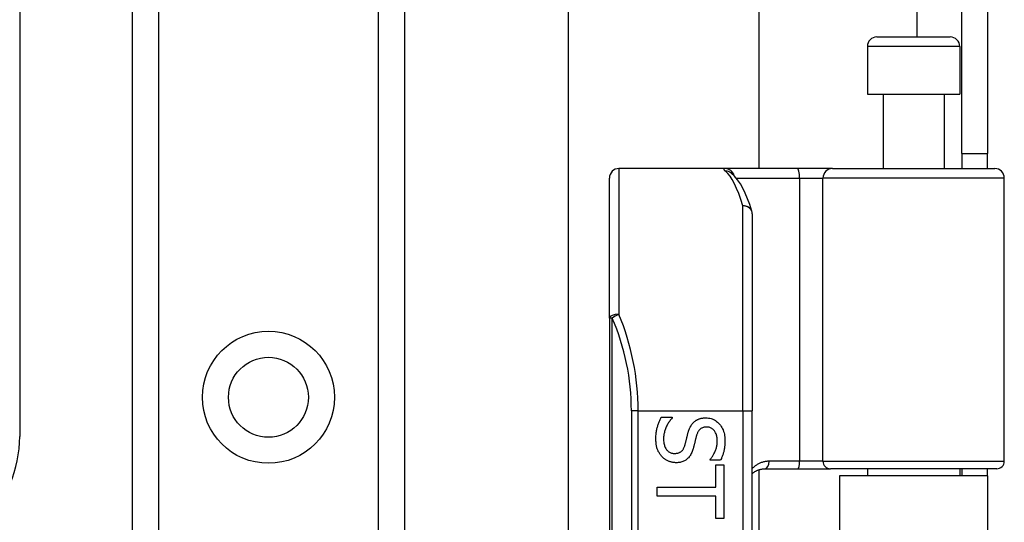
# Model space of a CAD drawing. Header units: inches. Extents: x 4 to 76.4, y 5.6 to 49.6.
# Tile 40 of 56: x 20.9 to 23.4, y 33 to 34.2. Entities that reach past the tile are written whole.
import ezdxf

# ---------------------------------------------------------------- set-up
doc = ezdxf.new("R2010")
doc.units = ezdxf.units.IN
doc.header["$LTSCALE"] = 4.856739
doc.header["$MEASUREMENT"] = 0
doc.layers.add('Visible Edges(ANSI)', color=7, linetype='Continuous', lineweight=25)
doc.layers.add('Visible Tangent Edges(ANSI)', color=7, linetype='Continuous', lineweight=25)

msp = doc.modelspace()

# ---------------------------------------------------------------- linework, layer by layer
at = {"layer": 'Visible Edges(ANSI)'}
for p, q in [((22.3135, 32.8557), (22.3135, 36.5084)), ((22.7934, 36.5084), (22.7934, 33.8492)), ((21.2154, 19.6782), (21.2154, 36.0712)), ((21.9004, 36.0712), (21.9004, 19.6782)), ((20.9314, 35.0035), (20.9314, 33.1751)), ((23.3046, 33.887), (23.3046, 34.2673)), ((23.3692, 34.2673), (23.3692, 33.887)), ((23.0904, 34.1803), (23.2751, 34.1803)), ((23.0664, 34.1563), (23.0664, 34.0363)), ((23.2991, 34.1563), (23.2991, 34.0363)), ((23.0664, 34.0363), (23.2991, 34.0363)), ((23.106, 34.0363), (23.106, 33.8492)), ((23.2595, 34.0363), (23.2595, 33.8492)), ((23.3046, 33.887), (23.3046, 33.8492)), ((23.3046, 33.887), (23.3692, 33.887)), ((23.3692, 33.8492), (23.3692, 33.887)), ((22.7081, 33.8492), (22.4407, 33.8492)), ((22.8903, 33.8492), (22.7081, 33.8492)), ((22.7236, 33.8377), (22.7231, 33.8382)), ((22.9785, 33.8492), (22.8903, 33.8492)), ((22.9785, 33.8492), (23.3873, 33.8492)), ((22.4167, 33.4727), (22.4167, 33.8252)), ((23.4113, 33.1126), (23.4113, 33.8252)), ((22.7766, 33.7349), (22.7766, 33.2397)), ((22.4167, 33.4727), (22.4167, 31.1784)), ((22.7766, 31.4114), (22.7766, 33.2397)), ((22.5469, 33.223), (22.5749, 33.223)), ((22.5749, 33.223), (22.5749, 33.2214)), ((22.6702, 33.1153), (22.6702, 33.117)), ((22.6969, 33.1153), (22.6702, 33.1153)), ((22.6849, 33.1032), (22.7048, 33.1032)), ((22.6849, 33.0469), (22.6849, 33.1032)), ((22.7048, 33.1032), (22.7048, 32.9682)), ((22.7934, 33.0911), (22.7934, 31.56)), ((22.808, 33.0934), (22.8914, 33.0934)), ((22.8914, 33.0934), (22.9737, 33.0934)), ((23.3921, 33.0934), (22.9737, 33.0934)), ((23.0664, 33.0934), (23.0664, 33.0758)), ((23.2991, 33.0934), (23.2991, 33.0758)), ((23.3046, 33.0934), (23.3046, 33.0758)), ((23.3692, 33.0758), (23.3692, 33.0934)), ((23.3692, 33.0758), (22.9963, 33.0758)), ((22.9963, 33.0758), (22.9963, 31.5753)), ((23.3692, 33.0758), (23.3692, 31.5753)), ((22.5368, 33.0245), (22.5368, 33.0469)), ((22.5368, 33.0469), (22.6849, 33.0469)), ((22.6849, 33.0245), (22.5368, 33.0245)), ((22.6849, 32.9682), (22.6849, 33.0245)), ((22.7048, 32.9682), (22.6849, 32.9682))]:
    msp.add_line(p, q, dxfattribs=at)
at = {"layer": 'Visible Edges(ANSI)', "flags": 128}
for points in [[(22.7755, 33.742), (22.7702, 33.7583), (22.7647, 33.7733), (22.7589, 33.7871), (22.7529, 33.7996), (22.7465, 33.811), (22.7396, 33.8211), (22.7321, 33.83), (22.7236, 33.8377)], [(22.5338, 33.1679), (22.5338, 33.1709), (22.5339, 33.1738), (22.534, 33.1766), (22.5342, 33.1794), (22.5345, 33.1821), (22.5348, 33.1847), (22.5351, 33.1873), (22.5355, 33.1898), (22.536, 33.1922), (22.5365, 33.1945), (22.537, 33.1967), (22.5376, 33.1989), (22.5383, 33.201), (22.5389, 33.2031), (22.5396, 33.2052), (22.5403, 33.2073), (22.5411, 33.2093), (22.5418, 33.2113), (22.5426, 33.2133), (22.5434, 33.2153), (22.5443, 33.2172), (22.5451, 33.2192), (22.546, 33.2211), (22.5469, 33.223)], [(22.5749, 33.2214), (22.5732, 33.2195), (22.5716, 33.2176), (22.57, 33.2157), (22.5685, 33.2137), (22.5671, 33.2117), (22.5657, 33.2096), (22.5644, 33.2075), (22.5632, 33.2054), (22.562, 33.2032), (22.5609, 33.2009), (22.5598, 33.1987), (22.5589, 33.1964), (22.5579, 33.1941), (22.5571, 33.1918), (22.5564, 33.1895), (22.5557, 33.1872), (22.5551, 33.1849), (22.5546, 33.1827), (22.5541, 33.1804), (22.5538, 33.1782), (22.5535, 33.176), (22.5533, 33.1738), (22.5532, 33.1717), (22.5531, 33.1695)], [(22.6145, 33.1831), (22.6149, 33.1845), (22.6153, 33.186), (22.6157, 33.1873), (22.6162, 33.1887), (22.6166, 33.19), (22.6171, 33.1914), (22.6176, 33.1926), (22.6181, 33.1939), (22.6186, 33.1951), (22.6192, 33.1964), (22.6197, 33.1975), (22.6203, 33.1987), (22.6209, 33.1998), (22.6215, 33.2009), (22.6222, 33.202), (22.6229, 33.2031), (22.6236, 33.2041), (22.6243, 33.2052), (22.6251, 33.2062), (22.6259, 33.2072), (22.6267, 33.2081), (22.6276, 33.2091), (22.6284, 33.21), (22.6294, 33.2109)], [(22.6294, 33.2109), (22.6303, 33.2117), (22.6313, 33.2125), (22.6323, 33.2133), (22.6333, 33.2141), (22.6343, 33.2148), (22.6354, 33.2155), (22.6365, 33.2161), (22.6376, 33.2167), (22.6388, 33.2173), (22.64, 33.2179), (22.6412, 33.2184), (22.6424, 33.2189), (22.6437, 33.2194), (22.645, 33.2198), (22.6463, 33.2202), (22.6477, 33.2205), (22.6491, 33.2208), (22.6505, 33.221), (22.6519, 33.2213), (22.6534, 33.2214), (22.655, 33.2216), (22.6565, 33.2217), (22.6581, 33.2217), (22.6597, 33.2218)], [(22.6597, 33.2218), (22.6631, 33.2217), (22.6663, 33.2213), (22.6695, 33.2208), (22.6726, 33.22), (22.6756, 33.219), (22.6785, 33.2178), (22.6813, 33.2163), (22.684, 33.2147), (22.6866, 33.2128), (22.6892, 33.2107), (22.6916, 33.2084), (22.6939, 33.2058), (22.6961, 33.2031), (22.6982, 33.2003), (22.7, 33.1973), (22.7016, 33.1943), (22.7031, 33.1911), (22.7043, 33.1877), (22.7054, 33.1843), (22.7062, 33.1807), (22.7069, 33.1771), (22.7074, 33.1732), (22.7077, 33.1693), (22.7078, 33.1653)], [(22.6069, 33.1528), (22.6073, 33.154), (22.6076, 33.1553), (22.6079, 33.1566), (22.6083, 33.1578), (22.6086, 33.159), (22.6089, 33.1602), (22.6092, 33.1614), (22.6095, 33.1625), (22.6098, 33.1637), (22.6101, 33.1648), (22.6103, 33.1659), (22.6106, 33.167), (22.6108, 33.1681), (22.6111, 33.1692), (22.6114, 33.1704), (22.6117, 33.1716), (22.612, 33.1729), (22.6123, 33.1742), (22.6126, 33.1756), (22.613, 33.177), (22.6134, 33.1785), (22.6137, 33.18), (22.6141, 33.1815), (22.6145, 33.1831)], [(22.662, 33.1985), (22.6603, 33.1984), (22.6586, 33.1983), (22.657, 33.1981), (22.6554, 33.1979), (22.6539, 33.1975), (22.6525, 33.1971), (22.6511, 33.1966), (22.6498, 33.196), (22.6485, 33.1953), (22.6473, 33.1946), (22.6462, 33.1937), (22.6451, 33.1928), (22.644, 33.1919), (22.6431, 33.1908), (22.6421, 33.1897), (22.6412, 33.1885), (22.6404, 33.1873), (22.6396, 33.1859), (22.6389, 33.1846), (22.6382, 33.1831), (22.6375, 33.1816), (22.6369, 33.18), (22.6364, 33.1783), (22.6359, 33.1766)], [(22.6884, 33.1638), (22.6884, 33.1663), (22.6882, 33.1688), (22.688, 33.1712), (22.6876, 33.1735), (22.6872, 33.1757), (22.6866, 33.1778), (22.686, 33.1799), (22.6852, 33.1818), (22.6843, 33.1837), (22.6834, 33.1855), (22.6823, 33.1873), (22.6811, 33.1889), (22.6799, 33.1904), (22.6786, 33.1918), (22.6772, 33.1931), (22.6758, 33.1942), (22.6743, 33.1952), (22.6727, 33.1961), (22.6711, 33.1968), (22.6694, 33.1974), (22.6677, 33.1979), (22.6658, 33.1982), (22.664, 33.1984), (22.662, 33.1985)], [(22.5491, 33.124), (22.5478, 33.1254), (22.5467, 33.1268), (22.5456, 33.1282), (22.5445, 33.1296), (22.5435, 33.1311), (22.5426, 33.1326), (22.5416, 33.1341), (22.5408, 33.1357), (22.5399, 33.1373), (22.5392, 33.1389), (22.5384, 33.1406), (22.5378, 33.1423), (22.5371, 33.144), (22.5365, 33.1458), (22.536, 33.1477), (22.5356, 33.1497), (22.5352, 33.1517), (22.5348, 33.1538), (22.5345, 33.1559), (22.5342, 33.1582), (22.5341, 33.1605), (22.5339, 33.1629), (22.5338, 33.1653), (22.5338, 33.1679)], [(22.5531, 33.1695), (22.5532, 33.1665), (22.5533, 33.1636), (22.5536, 33.1608), (22.554, 33.1582), (22.5545, 33.1556), (22.5551, 33.1532), (22.5558, 33.151), (22.5566, 33.1488), (22.5575, 33.1468), (22.5585, 33.1449), (22.5596, 33.1432), (22.5608, 33.1415), (22.5621, 33.14), (22.5635, 33.1386), (22.565, 33.1374), (22.5665, 33.1363), (22.5681, 33.1353), (22.5698, 33.1344), (22.5715, 33.1337), (22.5733, 33.1331), (22.5752, 33.1327), (22.5771, 33.1323), (22.5791, 33.1321), (22.5812, 33.1321)], [(22.6359, 33.1766), (22.6356, 33.1754), (22.6352, 33.1741), (22.6349, 33.1728), (22.6346, 33.1715), (22.6342, 33.1701), (22.6338, 33.1687), (22.6335, 33.1672), (22.6331, 33.1657), (22.6327, 33.1642), (22.6323, 33.1626), (22.6319, 33.1609), (22.6315, 33.1592), (22.6311, 33.1575), (22.6307, 33.1559), (22.6303, 33.1543), (22.6299, 33.1528), (22.6296, 33.1513), (22.6292, 33.1498), (22.6288, 33.1484), (22.6284, 33.1471), (22.6281, 33.1458), (22.6277, 33.1445), (22.6274, 33.1433), (22.627, 33.1421)], [(22.6702, 33.117), (22.6714, 33.1183), (22.6726, 33.1198), (22.6737, 33.1213), (22.6749, 33.1228), (22.676, 33.1244), (22.6771, 33.1261), (22.6781, 33.1279), (22.6791, 33.1297), (22.6801, 33.1315), (22.6811, 33.1335), (22.6821, 33.1355), (22.683, 33.1375), (22.6839, 33.1396), (22.6846, 33.1417), (22.6854, 33.1438), (22.686, 33.146), (22.6866, 33.1482), (22.6871, 33.1503), (22.6875, 33.1525), (22.6878, 33.1548), (22.6881, 33.157), (22.6883, 33.1592), (22.6884, 33.1615), (22.6884, 33.1638)], [(22.7078, 33.1653), (22.7077, 33.1629), (22.7077, 33.1606), (22.7076, 33.1583), (22.7074, 33.156), (22.7073, 33.1538), (22.7071, 33.1515), (22.7068, 33.1493), (22.7065, 33.1471), (22.7062, 33.145), (22.7058, 33.1428), (22.7054, 33.1407), (22.705, 33.1386), (22.7045, 33.1365), (22.704, 33.1345), (22.7034, 33.1324), (22.7028, 33.1304), (22.7022, 33.1285), (22.7015, 33.1265), (22.7009, 33.1246), (22.7001, 33.1227), (22.6994, 33.1208), (22.6986, 33.119), (22.6977, 33.1171), (22.6969, 33.1153)], [(22.5812, 33.1321), (22.5828, 33.1321), (22.5844, 33.1322), (22.586, 33.1324), (22.5875, 33.1326), (22.5889, 33.1329), (22.5903, 33.1333), (22.5916, 33.1338), (22.5929, 33.1343), (22.5941, 33.1349), (22.5953, 33.1355), (22.5964, 33.1362), (22.5975, 33.137), (22.5985, 33.1379), (22.5995, 33.1389), (22.6004, 33.1399), (22.6013, 33.141), (22.6022, 33.1422), (22.603, 33.1434), (22.6037, 33.1448), (22.6045, 33.1462), (22.6051, 33.1477), (22.6058, 33.1493), (22.6064, 33.151), (22.6069, 33.1528)], [(22.627, 33.1421), (22.6261, 33.1393), (22.6251, 33.1366), (22.6241, 33.1341), (22.6229, 33.1316), (22.6217, 33.1293), (22.6204, 33.1272), (22.619, 33.1251), (22.6176, 33.1232), (22.6161, 33.1214), (22.6145, 33.1198), (22.6128, 33.1182), (22.611, 33.1168), (22.6092, 33.1155), (22.6074, 33.1144), (22.6054, 33.1133), (22.6034, 33.1124), (22.6013, 33.1115), (22.5991, 33.1108), (22.5969, 33.1102), (22.5946, 33.1097), (22.5922, 33.1093), (22.5898, 33.109), (22.5873, 33.1088), (22.5847, 33.1088)], [(22.5847, 33.1088), (22.5831, 33.1088), (22.5814, 33.1089), (22.5798, 33.109), (22.5781, 33.1092), (22.5765, 33.1095), (22.5749, 33.1098), (22.5733, 33.1102), (22.5716, 33.1106), (22.57, 33.111), (22.5684, 33.1116), (22.5668, 33.1122), (22.5652, 33.1128), (22.5637, 33.1135), (22.5622, 33.1142), (22.5607, 33.115), (22.5592, 33.1158), (22.5578, 33.1167), (22.5564, 33.1176), (22.5551, 33.1186), (22.5538, 33.1196), (22.5526, 33.1206), (22.5514, 33.1217), (22.5502, 33.1229), (22.5491, 33.124)], [(22.7766, 33.0817), (22.7776, 33.0826), (22.7787, 33.0834), (22.7798, 33.0843), (22.781, 33.085), (22.7821, 33.0858), (22.7833, 33.0865), (22.7845, 33.0872), (22.7857, 33.0879), (22.787, 33.0885), (22.7882, 33.0891), (22.7895, 33.0897), (22.7908, 33.0902), (22.7922, 33.0907), (22.7935, 33.0911), (22.7949, 33.0915), (22.7963, 33.0919), (22.7977, 33.0922), (22.7991, 33.0925), (22.8005, 33.0928), (22.802, 33.093), (22.8035, 33.0931), (22.805, 33.0933), (22.8065, 33.0933), (22.808, 33.0934)]]:
    msp.add_lwpolyline(points, dxfattribs=at)
at = {"layer": 'Visible Edges(ANSI)'}
msp.add_circle((21.5579, 33.2734), 0.1006, dxfattribs=at)
for centre, radius, start, end in [((23.0904, 34.1563), 0.024, 90, 180), ((23.2751, 34.1563), 0.024, 0, 90), ((22.4407, 33.8252), 0.024, 90, 180), ((23.3873, 33.8252), 0.024, 0, 90), ((22.7526, 33.7349), 0.024, 0, 17.0415), ((20.6267, 33.1751), 0.3047, 270, 0), ((23.3921, 33.1126), 0.0192, 270, 0)]:
    msp.add_arc(centre, radius, start, end, dxfattribs=at)
at = {"layer": 'Visible Tangent Edges(ANSI)'}
for p, q in [((23.1913, 37.328), (23.1913, 34.1803)), ((21.2811, 36.0712), (21.2811, 19.6782)), ((21.8348, 19.6782), (21.8348, 36.0712)), ((23.2991, 34.1563), (23.0664, 34.1563)), ((22.4407, 33.8492), (22.4407, 33.4822)), ((22.7364, 33.8252), (22.8958, 33.8252)), ((22.8958, 33.8252), (22.8958, 33.1126)), ((22.8958, 33.8252), (22.9545, 33.8252)), ((23.4113, 33.8252), (22.9545, 33.8252)), ((22.9545, 33.1126), (22.9545, 33.8252)), ((22.7526, 33.2397), (22.7526, 33.7552)), ((22.4237, 33.4727), (22.4167, 33.4727)), ((22.4237, 31.1784), (22.4237, 33.4727)), ((22.489, 33.2397), (22.472, 33.2397)), ((22.472, 33.2397), (22.472, 31.4114)), ((22.489, 33.2397), (22.7526, 33.2397)), ((22.489, 31.4114), (22.489, 33.2397)), ((22.7526, 33.2397), (22.7526, 31.4114)), ((22.7526, 33.2397), (22.7766, 33.2397)), ((22.8958, 33.1126), (22.8191, 33.1126)), ((22.9545, 33.1126), (22.8958, 33.1126)), ((22.9545, 33.1126), (23.4113, 33.1126))]:
    msp.add_line(p, q, dxfattribs=at)
at = {"layer": 'Visible Tangent Edges(ANSI)', "flags": 128}
for points in [[(22.7081, 33.8492), (22.7075, 33.8492), (22.707, 33.8491), (22.7065, 33.8491), (22.7061, 33.849), (22.7057, 33.8489), (22.7054, 33.8488), (22.7051, 33.8486), (22.7049, 33.8484), (22.7047, 33.8482), (22.7046, 33.848), (22.7046, 33.8478), (22.7046, 33.8475), (22.7047, 33.8472), (22.7048, 33.8469), (22.705, 33.8466), (22.7052, 33.8462), (22.7055, 33.8458), (22.7058, 33.8454), (22.7062, 33.845), (22.7066, 33.8445), (22.7071, 33.844), (22.7077, 33.8435), (22.7083, 33.843), (22.709, 33.8425)], [(22.8191, 33.1126), (22.8171, 33.1125), (22.815, 33.1124), (22.813, 33.1122), (22.8109, 33.112), (22.8089, 33.1116), (22.807, 33.1112), (22.805, 33.1108), (22.8031, 33.1102), (22.8012, 33.1097), (22.7993, 33.109), (22.7975, 33.1083), (22.7957, 33.1075), (22.7939, 33.1067), (22.7922, 33.1058), (22.7905, 33.1049), (22.7888, 33.1039), (22.7872, 33.1028), (22.7855, 33.1017), (22.784, 33.1006), (22.7824, 33.0994), (22.7809, 33.0981), (22.7794, 33.0968), (22.778, 33.0955), (22.7766, 33.0941)]]:
    msp.add_lwpolyline(points, dxfattribs=at)
at = {"layer": 'Visible Tangent Edges(ANSI)'}
msp.add_circle((21.5579, 33.2734), 0.1662, dxfattribs=at)
msp.add_arc((21.8866, 33.2397), 0.5855, 0, 23.4439, dxfattribs=at)
for centre, major_axis, ratio, start_param, end_param in [((22.7081, 33.8252), (0, 0.024), 0.985236, 4.962801, 6.283185), ((22.709, 33.8187), (0.0147, 0.019), 0.971402, 0, 0.672693), ((22.6922, 33.2397), (0, -0.6095), 0.185699, 2.578938, 2.993098), ((22.8903, 33.8252), (0, 0.024), 0.225879, 4.712389, 6.283185), ((22.9785, 33.8252), (0, 0.024), 0.998608, 0, 1.570796), ((22.7526, 33.7349), (0.0229, 0.007), 0.834757, 0, 1.320298), ((22.7526, 33.7349), (0.024, 0), 0.845842, 0, 1.570796), ((22.4407, 33.4727), (-0.024, 0), 0.39785, 4.712389, 6.283185), ((22.4407, 33.4727), (0.022, 0.0095), 0.369668, 1.411843, 2.276718), ((21.9035, 33.2397), (0, 0.6095), 0.96063, 4.712389, 5.121562), ((22.808, 33.1126), (0, -0.0192), 0.580671, 0, 1.570796), ((22.8914, 33.1126), (0, -0.0192), 0.225879, 0, 1.570796), ((22.9737, 33.1126), (0, -0.0192), 0.998608, 4.712389, 6.283185)]:
    msp.add_ellipse(centre, major_axis=major_axis, ratio=ratio, start_param=start_param, end_param=end_param, dxfattribs=at)

doc.saveas('drawing.dxf')
